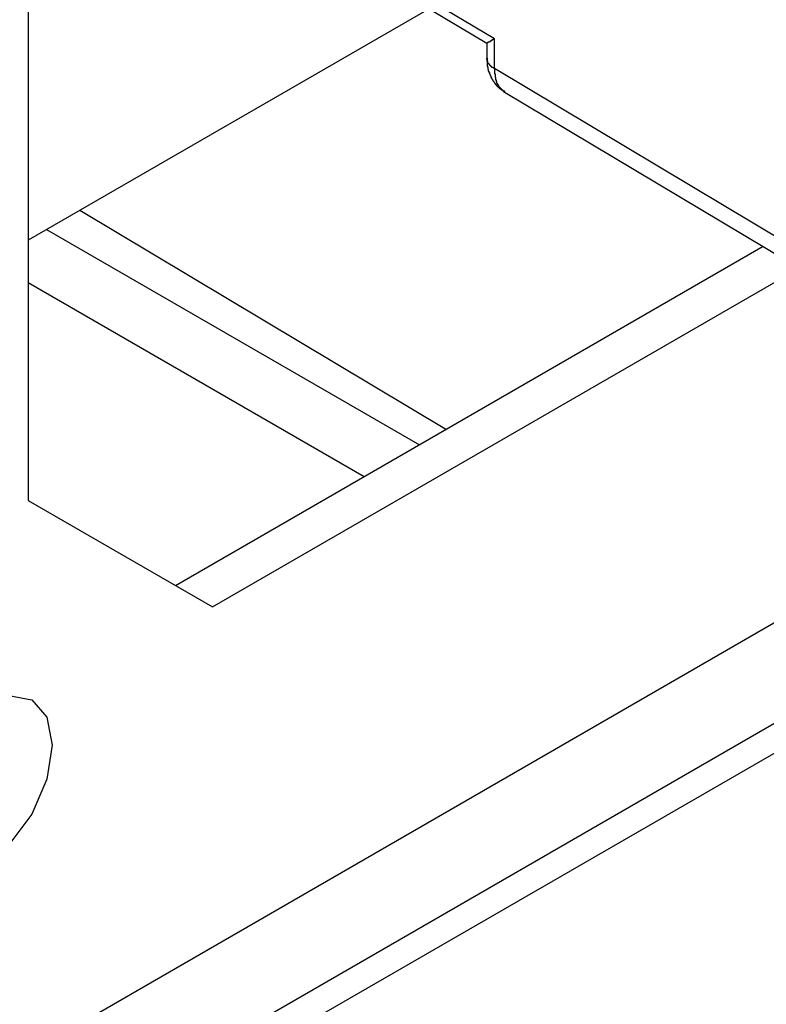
# Model space of a CAD drawing. Header units: millimetres. Extents: x 7187 to 8806, y -3756 to -2918.
# Tile 208 of 250: x 8505 to 8519, y -3322 to -3304. Entities that reach past the tile are written whole.
import ezdxf

# ---------------------------------------------------------------- set-up
doc = ezdxf.new("R2010")
doc.units = ezdxf.units.MM
doc.header["$LTSCALE"] = 3

msp = doc.modelspace()

# ---------------------------------------------------------------- linework, layer by layer
at = {"linetype": 'Continuous', "lineweight": 30}
for p, q in [((8505.195, -3280.088), (8505.195, -3312.749)), ((8514.142, -3303.885), (8510.744, -3301.855)), ((8510.63, -3301.954), (8513.996, -3303.965)), ((8512.893, -3303.306), (8505.195, -3307.75)), ((8513.995, -3303.965), (8513.995, -3304.267)), ((8514.142, -3304.457), (8514.142, -3303.885)), ((8520.507, -3308.26), (8514.142, -3304.457)), ((8514.32, -3304.898), (8520.711, -3308.716)), ((8506.187, -3307.177), (8513.222, -3311.382)), ((8505.548, -3307.546), (8512.707, -3311.679)), ((8519.3, -3307.873), (8508.023, -3314.383)), ((8508.73, -3314.791), (8519.995, -3308.288)), ((8511.646, -3312.291), (8505.195, -3308.567)), ((8524.374, -3312.292), (8429.022, -3367.338)), ((8505.195, -3312.749), (8508.73, -3314.791)), ((8430.312, -3368.52), (8525.458, -3313.593)), ((8430.312, -3369.091), (8525.953, -3313.879))]:
    msp.add_line(p, q, dxfattribs=at)
at = {"linetype": 'Continuous', "lineweight": 30, "flags": 128}
msp.add_lwpolyline([(8504.311, -3316.669), (8504.825, -3316.49), (8505.261, -3316.575), (8505.552, -3316.91), (8505.654, -3317.444), (8505.552, -3318.097), (8505.261, -3318.769), (8504.825, -3319.357), (8504.311, -3319.772)], dxfattribs=at)
at = {"linetype": 'Continuous', "lineweight": 30}
for points in [[(8513.996, -3303.964, 0), (8513.996, -3303.964, 0), (8513.996, -3303.964, 0), (8513.996, -3303.964, 0), (8513.996, -3303.964, 0), (8513.996, -3303.964, 0), (8513.996, -3303.964, 0), (8513.996, -3303.964, 0), (8513.996, -3303.964, 0), (8513.996, -3303.964, 0), (8513.996, -3303.964, 0), (8513.996, -3303.964, 0), (8513.996, -3303.964, 0), (8513.996, -3303.964, 0), (8514.006, -3303.964, 0), (8514.006, -3303.964, 0), (8514.006, -3303.964, 0), (8514.006, -3303.964, 0), (8514.006, -3303.964, 0), (8514.006, -3303.964, 0), (8514.006, -3303.964, 0), (8514.006, -3303.964, 0), (8514.006, -3303.964, 0), (8514.006, -3303.964, 0), (8514.006, -3303.964, 0), (8514.006, -3303.964, 0), (8514.006, -3303.964, 0), (8514.006, -3303.964, 0), (8514.006, -3303.964, 0), (8514.006, -3303.964, 0), (8514.006, -3303.954, 0), (8514.006, -3303.954, 0), (8514.006, -3303.954, 0), (8514.006, -3303.954, 0), (8514.006, -3303.954, 0), (8514.006, -3303.954, 0), (8514.006, -3303.954, 0), (8514.006, -3303.954, 0), (8514.006, -3303.954, 0), (8514.006, -3303.954, 0), (8514.016, -3303.954, 0), (8514.016, -3303.954, 0), (8514.016, -3303.954, 0), (8514.016, -3303.954, 0), (8514.016, -3303.954, 0), (8514.016, -3303.954, 0), (8514.016, -3303.954, 0), (8514.016, -3303.954, 0), (8514.016, -3303.954, 0), (8514.016, -3303.954, 0), (8514.016, -3303.954, 0), (8514.016, -3303.954, 0), (8514.016, -3303.954, 0), (8514.016, -3303.954, 0), (8514.016, -3303.954, 0), (8514.016, -3303.954, 0), (8514.016, -3303.954, 0), (8514.016, -3303.954, 0), (8514.016, -3303.954, 0), (8514.026, -3303.954, 0), (8514.026, -3303.954, 0), (8514.026, -3303.954, 0), (8514.026, -3303.954, 0), (8514.026, -3303.954, 0), (8514.026, -3303.954, 0), (8514.026, -3303.954, 0), (8514.026, -3303.944, 0), (8514.026, -3303.944, 0), (8514.026, -3303.944, 0), (8514.026, -3303.944, 0), (8514.026, -3303.944, 0), (8514.026, -3303.944, 0), (8514.026, -3303.944, 0), (8514.036, -3303.944, 0), (8514.036, -3303.944, 0), (8514.036, -3303.944, 0), (8514.036, -3303.944, 0), (8514.036, -3303.944, 0), (8514.036, -3303.944, 0), (8514.036, -3303.944, 0), (8514.036, -3303.944, 0), (8514.036, -3303.944, 0), (8514.036, -3303.944, 0), (8514.036, -3303.944, 0), (8514.046, -3303.944, 0), (8514.046, -3303.944, 0), (8514.046, -3303.944, 0), (8514.046, -3303.934, 0), (8514.046, -3303.934, 0), (8514.046, -3303.934, 0), (8514.046, -3303.934, 0), (8514.046, -3303.934, 0), (8514.046, -3303.934, 0), (8514.056, -3303.934, 0), (8514.056, -3303.934, 0), (8514.056, -3303.934, 0), (8514.056, -3303.934, 0), (8514.056, -3303.934, 0), (8514.056, -3303.934, 0), (8514.056, -3303.934, 0), (8514.056, -3303.934, 0), (8514.056, -3303.934, 0), (8514.066, -3303.934, 0), (8514.066, -3303.924, 0), (8514.066, -3303.924, 0), (8514.066, -3303.924, 0), (8514.066, -3303.924, 0), (8514.066, -3303.924, 0), (8514.066, -3303.924, 0), (8514.066, -3303.924, 0), (8514.076, -3303.924, 0), (8514.076, -3303.924, 0), (8514.076, -3303.924, 0), (8514.076, -3303.924, 0), (8514.076, -3303.924, 0), (8514.076, -3303.924, 0), (8514.076, -3303.924, 0), (8514.076, -3303.914, 0), (8514.086, -3303.914, 0), (8514.086, -3303.914, 0), (8514.086, -3303.914, 0), (8514.086, -3303.914, 0), (8514.086, -3303.914, 0), (8514.086, -3303.914, 0), (8514.086, -3303.914, 0), (8514.096, -3303.914, 0), (8514.096, -3303.914, 0), (8514.096, -3303.914, 0), (8514.096, -3303.914, 0), (8514.096, -3303.914, 0), (8514.096, -3303.904, 0), (8514.096, -3303.904, 0), (8514.106, -3303.904, 0), (8514.106, -3303.904, 0), (8514.106, -3303.904, 0), (8514.106, -3303.904, 0), (8514.106, -3303.904, 0), (8514.106, -3303.904, 0), (8514.106, -3303.904, 0), (8514.116, -3303.904, 0), (8514.116, -3303.904, 0), (8514.116, -3303.904, 0), (8514.116, -3303.904, 0), (8514.116, -3303.894, 0), (8514.116, -3303.894, 0), (8514.126, -3303.894, 0), (8514.126, -3303.894, 0), (8514.126, -3303.894, 0), (8514.126, -3303.894, 0), (8514.126, -3303.894, 0), (8514.126, -3303.894, 0), (8514.126, -3303.894, 0), (8514.136, -3303.894, 0), (8514.136, -3303.894, 0), (8514.136, -3303.894, 0), (8514.136, -3303.884, 0), (8514.136, -3303.884, 0), (8514.136, -3303.884, 0), (8514.136, -3303.884, 0), (8514.146, -3303.884, 0)], [(8514.146, -3304.454, 0), (8514.136, -3304.454, 0), (8514.136, -3304.454, 0), (8514.136, -3304.454, 0), (8514.136, -3304.454, 0), (8514.136, -3304.454, 0), (8514.136, -3304.454, 0), (8514.136, -3304.454, 0), (8514.136, -3304.454, 0), (8514.126, -3304.444, 0), (8514.126, -3304.444, 0), (8514.126, -3304.444, 0), (8514.126, -3304.444, 0), (8514.126, -3304.444, 0), (8514.126, -3304.444, 0), (8514.126, -3304.444, 0), (8514.116, -3304.444, 0), (8514.116, -3304.444, 0), (8514.116, -3304.444, 0), (8514.116, -3304.444, 0), (8514.116, -3304.444, 0), (8514.116, -3304.434, 0), (8514.116, -3304.434, 0), (8514.116, -3304.434, 0), (8514.106, -3304.434, 0), (8514.106, -3304.434, 0), (8514.106, -3304.434, 0), (8514.106, -3304.434, 0), (8514.106, -3304.434, 0), (8514.106, -3304.434, 0), (8514.106, -3304.434, 0), (8514.096, -3304.434, 0), (8514.096, -3304.424, 0), (8514.096, -3304.424, 0), (8514.096, -3304.424, 0), (8514.096, -3304.424, 0), (8514.096, -3304.424, 0), (8514.096, -3304.424, 0), (8514.096, -3304.424, 0), (8514.086, -3304.424, 0), (8514.086, -3304.424, 0), (8514.086, -3304.424, 0), (8514.086, -3304.424, 0), (8514.086, -3304.414, 0), (8514.086, -3304.414, 0), (8514.086, -3304.414, 0), (8514.086, -3304.414, 0), (8514.086, -3304.414, 0), (8514.076, -3304.414, 0), (8514.076, -3304.414, 0), (8514.076, -3304.414, 0), (8514.076, -3304.414, 0), (8514.076, -3304.414, 0), (8514.076, -3304.404, 0), (8514.076, -3304.404, 0), (8514.076, -3304.404, 0), (8514.066, -3304.404, 0), (8514.066, -3304.404, 0), (8514.066, -3304.404, 0), (8514.066, -3304.404, 0), (8514.066, -3304.404, 0), (8514.066, -3304.404, 0), (8514.066, -3304.404, 0), (8514.066, -3304.394, 0), (8514.066, -3304.394, 0), (8514.066, -3304.394, 0), (8514.056, -3304.394, 0), (8514.056, -3304.394, 0), (8514.056, -3304.394, 0), (8514.056, -3304.394, 0), (8514.056, -3304.394, 0), (8514.056, -3304.394, 0), (8514.056, -3304.394, 0), (8514.056, -3304.384, 0), (8514.056, -3304.384, 0), (8514.056, -3304.384, 0), (8514.046, -3304.384, 0), (8514.046, -3304.384, 0), (8514.046, -3304.384, 0), (8514.046, -3304.384, 0), (8514.046, -3304.384, 0), (8514.046, -3304.384, 0), (8514.046, -3304.384, 0), (8514.046, -3304.374, 0), (8514.046, -3304.374, 0), (8514.046, -3304.374, 0), (8514.046, -3304.374, 0), (8514.036, -3304.374, 0), (8514.036, -3304.374, 0), (8514.036, -3304.374, 0), (8514.036, -3304.374, 0), (8514.036, -3304.374, 0), (8514.036, -3304.364, 0), (8514.036, -3304.364, 0), (8514.036, -3304.364, 0), (8514.036, -3304.364, 0), (8514.036, -3304.364, 0), (8514.036, -3304.364, 0), (8514.036, -3304.364, 0), (8514.036, -3304.364, 0), (8514.026, -3304.364, 0), (8514.026, -3304.354, 0), (8514.026, -3304.354, 0), (8514.026, -3304.354, 0), (8514.026, -3304.354, 0), (8514.026, -3304.354, 0), (8514.026, -3304.354, 0), (8514.026, -3304.354, 0), (8514.026, -3304.354, 0), (8514.026, -3304.354, 0), (8514.026, -3304.344, 0), (8514.026, -3304.344, 0), (8514.026, -3304.344, 0), (8514.026, -3304.344, 0), (8514.026, -3304.344, 0), (8514.026, -3304.344, 0), (8514.016, -3304.344, 0), (8514.016, -3304.344, 0), (8514.016, -3304.344, 0), (8514.016, -3304.334, 0), (8514.016, -3304.334, 0), (8514.016, -3304.334, 0), (8514.016, -3304.334, 0), (8514.016, -3304.334, 0), (8514.016, -3304.334, 0), (8514.016, -3304.334, 0), (8514.016, -3304.334, 0), (8514.016, -3304.334, 0), (8514.016, -3304.324, 0), (8514.016, -3304.324, 0), (8514.016, -3304.324, 0), (8514.016, -3304.324, 0), (8514.016, -3304.324, 0), (8514.016, -3304.324, 0), (8514.016, -3304.324, 0), (8514.016, -3304.324, 0), (8514.016, -3304.324, 0), (8514.016, -3304.314, 0), (8514.016, -3304.314, 0), (8514.006, -3304.314, 0), (8514.006, -3304.314, 0), (8514.006, -3304.314, 0), (8514.006, -3304.314, 0), (8514.006, -3304.314, 0), (8514.006, -3304.314, 0), (8514.006, -3304.304, 0), (8514.006, -3304.304, 0), (8514.006, -3304.304, 0), (8514.006, -3304.304, 0), (8514.006, -3304.304, 0), (8514.006, -3304.304, 0), (8514.006, -3304.304, 0), (8514.006, -3304.304, 0), (8514.006, -3304.304, 0), (8514.006, -3304.294, 0), (8514.006, -3304.294, 0), (8514.006, -3304.294, 0), (8514.006, -3304.294, 0), (8514.006, -3304.294, 0), (8514.006, -3304.294, 0), (8514.006, -3304.294, 0), (8514.006, -3304.294, 0), (8514.006, -3304.284, 0), (8514.006, -3304.284, 0), (8514.006, -3304.284, 0), (8514.006, -3304.284, 0), (8514.006, -3304.284, 0), (8514.006, -3304.284, 0), (8514.006, -3304.284, 0), (8514.006, -3304.284, 0), (8514.006, -3304.284, 0), (8514.006, -3304.274, 0), (8514.006, -3304.274, 0), (8513.996, -3304.274, 0), (8513.996, -3304.274, 0), (8513.996, -3304.274, 0), (8513.996, -3304.274, 0), (8513.996, -3304.274, 0), (8513.996, -3304.274, 0), (8513.996, -3304.264, 0), (8513.996, -3304.264, 0), (8513.996, -3304.264, 0), (8513.996, -3304.264, 0), (8513.996, -3304.264, 0), (8513.996, -3304.264, 0), (8513.996, -3304.264, 0), (8513.996, -3304.264, 0), (8513.996, -3304.264, 0), (8513.996, -3304.254, 0), (8513.996, -3304.254, 0), (8513.996, -3304.254, 0), (8513.996, -3304.254, 0)], [(8514.006, -3304.254, 0), (8514.006, -3304.264, 0), (8514.006, -3304.264, 0), (8514.006, -3304.264, 0), (8514.006, -3304.274, 0), (8514.006, -3304.274, 0), (8514.006, -3304.274, 0), (8514.006, -3304.284, 0), (8514.006, -3304.284, 0), (8514.006, -3304.284, 0), (8514.006, -3304.294, 0), (8514.006, -3304.294, 0), (8514.006, -3304.294, 0), (8514.006, -3304.304, 0), (8514.006, -3304.304, 0), (8514.006, -3304.304, 0), (8514.006, -3304.314, 0), (8514.006, -3304.314, 0), (8514.006, -3304.314, 0), (8514.006, -3304.324, 0), (8514.006, -3304.324, 0), (8514.006, -3304.324, 0), (8514.006, -3304.334, 0), (8514.006, -3304.334, 0), (8514.006, -3304.334, 0), (8514.006, -3304.344, 0), (8514.006, -3304.344, 0), (8514.006, -3304.344, 0), (8514.006, -3304.354, 0), (8514.006, -3304.354, 0), (8514.006, -3304.354, 0), (8514.006, -3304.364, 0), (8514.006, -3304.364, 0), (8514.006, -3304.374, 0), (8514.006, -3304.374, 0), (8514.006, -3304.374, 0), (8514.006, -3304.384, 0), (8514.006, -3304.384, 0), (8514.006, -3304.384, 0), (8514.006, -3304.394, 0), (8514.006, -3304.394, 0), (8514.006, -3304.394, 0), (8514.006, -3304.404, 0), (8514.006, -3304.404, 0), (8514.006, -3304.404, 0), (8514.006, -3304.414, 0), (8514.006, -3304.414, 0), (8514.006, -3304.414, 0), (8514.016, -3304.424, 0), (8514.016, -3304.424, 0), (8514.016, -3304.424, 0), (8514.016, -3304.434, 0), (8514.016, -3304.434, 0), (8514.016, -3304.434, 0), (8514.016, -3304.444, 0), (8514.016, -3304.444, 0), (8514.016, -3304.444, 0), (8514.016, -3304.454, 0), (8514.016, -3304.454, 0), (8514.016, -3304.454, 0), (8514.016, -3304.464, 0), (8514.016, -3304.464, 0), (8514.016, -3304.464, 0), (8514.026, -3304.474, 0), (8514.026, -3304.474, 0), (8514.026, -3304.474, 0), (8514.026, -3304.474, 0), (8514.026, -3304.484, 0), (8514.026, -3304.484, 0), (8514.026, -3304.484, 0), (8514.026, -3304.494, 0), (8514.026, -3304.494, 0), (8514.026, -3304.494, 0), (8514.026, -3304.504, 0), (8514.036, -3304.504, 0), (8514.036, -3304.504, 0), (8514.036, -3304.514, 0), (8514.036, -3304.514, 0), (8514.036, -3304.514, 0), (8514.036, -3304.524, 0), (8514.036, -3304.524, 0), (8514.036, -3304.524, 0), (8514.036, -3304.534, 0), (8514.046, -3304.534, 0), (8514.046, -3304.534, 0), (8514.046, -3304.544, 0), (8514.046, -3304.544, 0), (8514.046, -3304.544, 0), (8514.046, -3304.554, 0), (8514.046, -3304.554, 0), (8514.046, -3304.554, 0), (8514.056, -3304.554, 0), (8514.056, -3304.564, 0), (8514.056, -3304.564, 0), (8514.056, -3304.564, 0), (8514.056, -3304.574, 0), (8514.056, -3304.574, 0), (8514.056, -3304.574, 0), (8514.066, -3304.584, 0), (8514.066, -3304.584, 0), (8514.066, -3304.584, 0), (8514.066, -3304.594, 0), (8514.066, -3304.594, 0), (8514.066, -3304.594, 0), (8514.066, -3304.604, 0), (8514.076, -3304.604, 0), (8514.076, -3304.604, 0), (8514.076, -3304.604, 0), (8514.076, -3304.614, 0), (8514.076, -3304.614, 0), (8514.076, -3304.614, 0), (8514.076, -3304.624, 0), (8514.086, -3304.624, 0), (8514.086, -3304.624, 0), (8514.086, -3304.634, 0), (8514.086, -3304.634, 0), (8514.086, -3304.634, 0), (8514.086, -3304.644, 0), (8514.096, -3304.644, 0), (8514.096, -3304.644, 0), (8514.096, -3304.644, 0), (8514.096, -3304.654, 0), (8514.096, -3304.654, 0), (8514.096, -3304.654, 0), (8514.106, -3304.664, 0), (8514.106, -3304.664, 0), (8514.106, -3304.664, 0), (8514.106, -3304.674, 0), (8514.106, -3304.674, 0), (8514.106, -3304.674, 0), (8514.116, -3304.684, 0), (8514.116, -3304.684, 0), (8514.116, -3304.684, 0), (8514.116, -3304.684, 0), (8514.116, -3304.694, 0), (8514.116, -3304.694, 0), (8514.126, -3304.694, 0), (8514.126, -3304.704, 0), (8514.126, -3304.704, 0), (8514.126, -3304.704, 0), (8514.126, -3304.704, 0), (8514.136, -3304.714, 0), (8514.136, -3304.714, 0), (8514.136, -3304.714, 0), (8514.136, -3304.724, 0), (8514.136, -3304.724, 0), (8514.146, -3304.724, 0), (8514.146, -3304.734, 0), (8514.146, -3304.734, 0), (8514.146, -3304.734, 0), (8514.146, -3304.734, 0), (8514.156, -3304.744, 0), (8514.156, -3304.744, 0), (8514.156, -3304.744, 0), (8514.156, -3304.744, 0), (8514.156, -3304.754, 0), (8514.166, -3304.754, 0), (8514.166, -3304.754, 0), (8514.166, -3304.764, 0), (8514.166, -3304.764, 0), (8514.166, -3304.764, 0), (8514.176, -3304.764, 0), (8514.176, -3304.774, 0), (8514.176, -3304.774, 0), (8514.176, -3304.774, 0), (8514.186, -3304.774, 0), (8514.186, -3304.784, 0), (8514.186, -3304.784, 0), (8514.186, -3304.784, 0), (8514.186, -3304.784, 0), (8514.196, -3304.794, 0), (8514.196, -3304.794, 0), (8514.196, -3304.794, 0), (8514.196, -3304.794, 0), (8514.206, -3304.804, 0), (8514.206, -3304.804, 0), (8514.206, -3304.804, 0), (8514.206, -3304.804, 0), (8514.216, -3304.814, 0), (8514.216, -3304.814, 0), (8514.216, -3304.814, 0), (8514.216, -3304.814, 0), (8514.226, -3304.814, 0), (8514.226, -3304.824, 0), (8514.226, -3304.824, 0), (8514.226, -3304.824, 0), (8514.236, -3304.824, 0), (8514.236, -3304.834, 0), (8514.236, -3304.834, 0), (8514.236, -3304.834, 0), (8514.246, -3304.834, 0), (8514.246, -3304.834, 0), (8514.246, -3304.844, 0), (8514.256, -3304.844, 0), (8514.256, -3304.844, 0), (8514.256, -3304.844, 0), (8514.256, -3304.844, 0), (8514.266, -3304.854, 0), (8514.266, -3304.854, 0), (8514.266, -3304.854, 0), (8514.276, -3304.854, 0), (8514.276, -3304.854, 0), (8514.276, -3304.854, 0), (8514.276, -3304.864, 0), (8514.286, -3304.864, 0), (8514.286, -3304.864, 0), (8514.286, -3304.864, 0), (8514.296, -3304.864, 0), (8514.296, -3304.864, 0), (8514.296, -3304.874, 0), (8514.306, -3304.874, 0), (8514.306, -3304.874, 0), (8514.306, -3304.874, 0), (8514.306, -3304.874, 0), (8514.316, -3304.874, 0), (8514.316, -3304.884, 0), (8514.316, -3304.884, 0), (8514.326, -3304.884, 0), (8514.326, -3304.884, 0), (8514.326, -3304.884, 0), (8514.336, -3304.884, 0), (8514.336, -3304.884, 0), (8514.336, -3304.894, 0), (8514.346, -3304.894, 0)], [(8514.146, -3304.454, 0), (8514.146, -3304.464, 0), (8514.146, -3304.464, 0), (8514.146, -3304.464, 0), (8514.146, -3304.474, 0), (8514.146, -3304.474, 0), (8514.146, -3304.484, 0), (8514.146, -3304.484, 0), (8514.146, -3304.484, 0), (8514.146, -3304.494, 0), (8514.146, -3304.494, 0), (8514.146, -3304.494, 0), (8514.146, -3304.504, 0), (8514.146, -3304.504, 0), (8514.146, -3304.514, 0), (8514.146, -3304.514, 0), (8514.146, -3304.514, 0), (8514.146, -3304.524, 0), (8514.146, -3304.524, 0), (8514.146, -3304.524, 0), (8514.146, -3304.534, 0), (8514.146, -3304.534, 0), (8514.146, -3304.544, 0), (8514.146, -3304.544, 0), (8514.146, -3304.544, 0), (8514.146, -3304.554, 0), (8514.156, -3304.554, 0), (8514.156, -3304.554, 0), (8514.156, -3304.564, 0), (8514.156, -3304.564, 0), (8514.156, -3304.574, 0), (8514.156, -3304.574, 0), (8514.156, -3304.574, 0), (8514.156, -3304.584, 0), (8514.156, -3304.584, 0), (8514.156, -3304.584, 0), (8514.156, -3304.594, 0), (8514.156, -3304.594, 0), (8514.156, -3304.594, 0), (8514.156, -3304.604, 0), (8514.156, -3304.604, 0), (8514.156, -3304.614, 0), (8514.156, -3304.614, 0), (8514.156, -3304.614, 0), (8514.156, -3304.624, 0), (8514.156, -3304.624, 0), (8514.166, -3304.624, 0), (8514.166, -3304.634, 0), (8514.166, -3304.634, 0), (8514.166, -3304.634, 0), (8514.166, -3304.644, 0), (8514.166, -3304.644, 0), (8514.166, -3304.644, 0), (8514.166, -3304.654, 0), (8514.166, -3304.654, 0), (8514.166, -3304.654, 0), (8514.166, -3304.664, 0), (8514.166, -3304.664, 0), (8514.166, -3304.664, 0), (8514.166, -3304.674, 0), (8514.176, -3304.674, 0), (8514.176, -3304.674, 0), (8514.176, -3304.684, 0), (8514.176, -3304.684, 0), (8514.176, -3304.684, 0), (8514.176, -3304.694, 0), (8514.176, -3304.694, 0), (8514.176, -3304.694, 0), (8514.176, -3304.704, 0), (8514.176, -3304.704, 0), (8514.186, -3304.704, 0), (8514.186, -3304.704, 0), (8514.186, -3304.714, 0), (8514.186, -3304.714, 0), (8514.186, -3304.714, 0), (8514.186, -3304.724, 0), (8514.186, -3304.724, 0), (8514.186, -3304.724, 0), (8514.186, -3304.734, 0), (8514.196, -3304.734, 0), (8514.196, -3304.734, 0), (8514.196, -3304.734, 0), (8514.196, -3304.744, 0), (8514.196, -3304.744, 0), (8514.196, -3304.744, 0), (8514.196, -3304.744, 0), (8514.196, -3304.754, 0), (8514.206, -3304.754, 0), (8514.206, -3304.754, 0), (8514.206, -3304.764, 0), (8514.206, -3304.764, 0), (8514.206, -3304.764, 0), (8514.206, -3304.764, 0), (8514.206, -3304.774, 0), (8514.216, -3304.774, 0), (8514.216, -3304.774, 0), (8514.216, -3304.774, 0), (8514.216, -3304.784, 0), (8514.216, -3304.784, 0), (8514.216, -3304.784, 0), (8514.226, -3304.784, 0), (8514.226, -3304.794, 0), (8514.226, -3304.794, 0), (8514.226, -3304.794, 0), (8514.226, -3304.794, 0), (8514.226, -3304.794, 0), (8514.236, -3304.804, 0), (8514.236, -3304.804, 0), (8514.236, -3304.804, 0), (8514.236, -3304.804, 0), (8514.236, -3304.814, 0), (8514.246, -3304.814, 0), (8514.246, -3304.814, 0), (8514.246, -3304.814, 0), (8514.246, -3304.814, 0), (8514.246, -3304.824, 0), (8514.246, -3304.824, 0), (8514.256, -3304.824, 0), (8514.256, -3304.824, 0), (8514.256, -3304.834, 0), (8514.256, -3304.834, 0), (8514.256, -3304.834, 0), (8514.266, -3304.834, 0), (8514.266, -3304.834, 0), (8514.266, -3304.844, 0), (8514.266, -3304.844, 0), (8514.266, -3304.844, 0), (8514.276, -3304.844, 0), (8514.276, -3304.844, 0), (8514.276, -3304.854, 0), (8514.276, -3304.854, 0), (8514.276, -3304.854, 0), (8514.286, -3304.854, 0), (8514.286, -3304.854, 0), (8514.286, -3304.864, 0), (8514.286, -3304.864, 0), (8514.286, -3304.864, 0), (8514.296, -3304.864, 0), (8514.296, -3304.864, 0), (8514.296, -3304.874, 0), (8514.296, -3304.874, 0), (8514.306, -3304.874, 0), (8514.306, -3304.874, 0), (8514.306, -3304.874, 0), (8514.306, -3304.884, 0), (8514.306, -3304.884, 0), (8514.316, -3304.884, 0), (8514.316, -3304.884, 0), (8514.316, -3304.884, 0), (8514.316, -3304.884, 0), (8514.316, -3304.894, 0), (8514.326, -3304.894, 0), (8514.326, -3304.894, 0), (8514.326, -3304.894, 0), (8514.326, -3304.894, 0), (8514.336, -3304.904, 0), (8514.336, -3304.904, 0), (8514.336, -3304.904, 0), (8514.336, -3304.904, 0), (8514.336, -3304.904, 0)]]:
    msp.add_polyline3d(points, dxfattribs=at)

doc.saveas('drawing.dxf')
